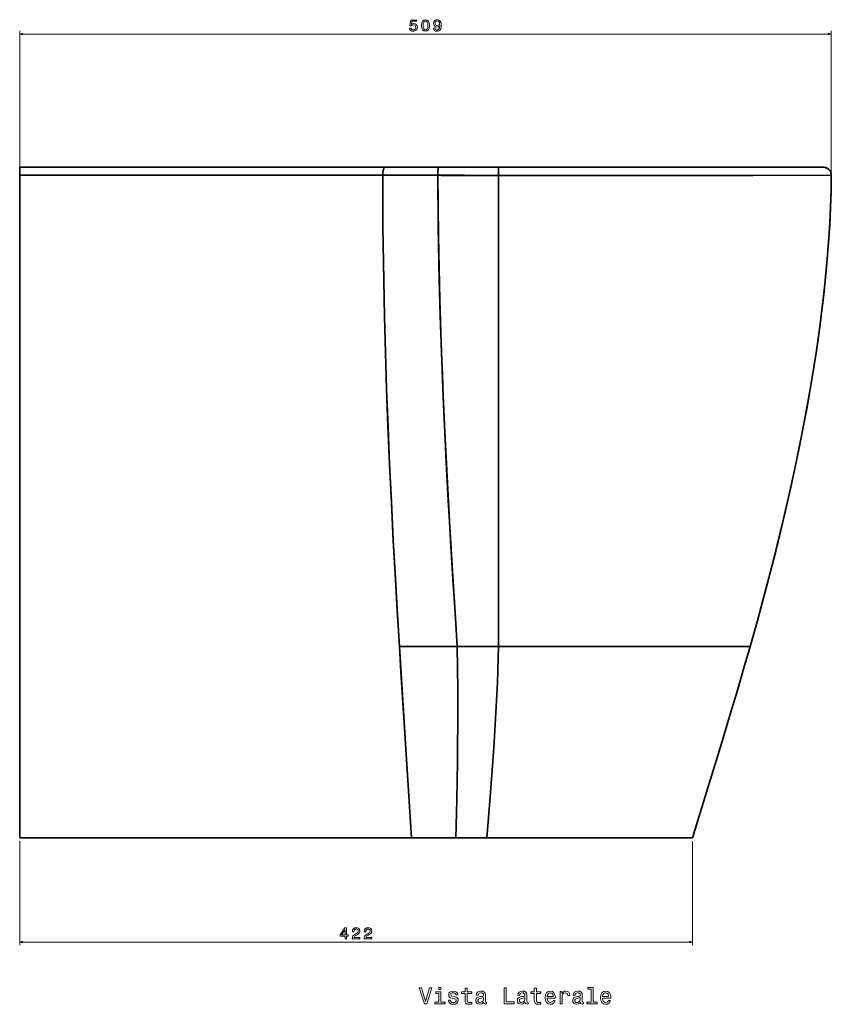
# Model space of a CAD drawing. Extents: x 404 to 1618, y 43 to 1660.
# Tile 7 of 7: x 1110 to 1618, y 851 to 1468. Entities that reach past the tile are written whole.
import ezdxf

# ---------------------------------------------------------------- set-up
doc = ezdxf.new("R2010")
doc.units = 0

msp = doc.modelspace()

# ---------------------------------------------------------------- linework, layer by layer
at = {"color": 8, "lineweight": 13}
for p, q in [((1109.91, 1372.36), (1109.91, 1460.72)), ((1109.91, 1458.72), (1618.43, 1458.72)), ((1618.43, 1372.32), (1618.43, 1460.72))]:
    msp.add_line(p, q, dxfattribs=at)
at = {"color": 7, "lineweight": 35}
for p, q in [((1109.91, 1375.36), (1338.67, 1375.36)), ((1338.67, 1375.36), (1109.91, 1375.36)), ((1338.67, 1375.36), (1372.46, 1375.36)), ((1372.46, 1375.36), (1338.67, 1375.36)), ((1372.46, 1375.36), (1409.91, 1375.36)), ((1372.46, 1375.36), (1409.91, 1375.36)), ((1409.91, 1375.36), (1613.34, 1375.36)), ((1409.91, 1375.36), (1613.34, 1375.36)), ((1109.91, 955.36), (1109.91, 1370.36)), ((1109.91, 1077.89), (1109.91, 1370.36)), ((1409.91, 1075.36), (1409.91, 1370.28)), ((1409.91, 1370.28), (1409.91, 1075.36)), ((1109.91, 955.36), (1109.91, 1077.89)), ((1384.11, 1075.36), (1347.8, 1075.36)), ((1384.11, 1075.36), (1347.8, 1075.36)), ((1409.91, 1075.36), (1384.11, 1075.36)), ((1384.11, 1075.36), (1409.91, 1075.36)), ((1567.6, 1075.36), (1409.91, 1075.36)), ((1409.91, 1075.36), (1567.6, 1075.36)), ((1355.44, 955.36), (1109.91, 955.36)), ((1355.44, 955.36), (1109.91, 955.36)), ((1383.15, 955.36), (1355.44, 955.36)), ((1383.15, 955.36), (1355.44, 955.36)), ((1531.41, 955.36), (1402.55, 955.36)), ((1531.41, 955.36), (1402.55, 955.36))]:
    msp.add_line(p, q, dxfattribs=at)
at = {"color": 7, "lineweight": 35, "ltscale": 0.125156}
msp.add_line((1109.91, 1370.36), (1109.91, 1375.36), dxfattribs=at)
msp.add_line((1109.91, 1370.36), (1109.91, 1375.36), dxfattribs=at)
at = {"color": 7, "lineweight": 35, "ltscale": 0.12713}
for p, q in [((1409.91, 1375.36), (1409.91, 1370.28)), ((1409.91, 1370.28), (1409.91, 1375.36))]:
    msp.add_line(p, q, dxfattribs=at)
at = {"color": 7, "lineweight": 35, "ltscale": 0.095636}
msp.add_line((1609.52, 1375.36), (1613.34, 1375.36), dxfattribs=at)
at = {"color": 7, "lineweight": 35, "ltscale": 0.073511}
msp.add_line((1409.91, 1370.28), (1409.91, 1367.34), dxfattribs=at)
at = {"color": 7, "lineweight": 35, "ltscale": 0.073526}
msp.add_line((1409.91, 1367.34), (1409.91, 1370.28), dxfattribs=at)
at = {"color": 7, "lineweight": 35, "ltscale": 0.000558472}
msp.add_line((1409.91, 1347.7), (1409.91, 1347.73), dxfattribs=at)
at = {"color": 7, "lineweight": 35, "ltscale": 0.00055542}
msp.add_line((1409.91, 1347.72), (1409.91, 1347.7), dxfattribs=at)
at = {"color": 7, "lineweight": 13}
for p, q in [((1109.91, 953.36), (1109.91, 888.15)), ((1531.41, 953.36), (1531.41, 888.15)), ((1109.91, 890.15), (1531.41, 890.15))]:
    msp.add_line(p, q, dxfattribs=at)
at = {"color": 7, "lineweight": 35, "ltscale": 0.484967}
msp.add_line((1402.55, 955.36), (1383.15, 955.36), dxfattribs=at)
msp.add_line((1402.55, 955.36), (1383.15, 955.36), dxfattribs=at)
at = {"color": 8, "lineweight": 13}
for points in [[(1354.19, 1462.54), (1354.42, 1461.72), (1354.91, 1461.07), (1355.64, 1460.67), (1356.56, 1460.52), (1357.58, 1460.7), (1358.38, 1461.19), (1358.88, 1461.98), (1359.08, 1462.99), (1358.9, 1463.92), (1358.42, 1464.66), (1357.66, 1465.13), (1356.69, 1465.31), (1355.93, 1465.19), (1355.34, 1464.85), (1355.63, 1466.74), (1358.69, 1466.74), (1358.69, 1467.57), (1354.95, 1467.57), (1354.4, 1463.85), (1355.2, 1463.85), (1355.79, 1464.33), (1356.53, 1464.5), (1357.18, 1464.39), (1357.67, 1464.07), (1357.99, 1463.57), (1358.1, 1462.94), (1357.99, 1462.3), (1357.66, 1461.81), (1357.17, 1461.49), (1356.53, 1461.38), (1356, 1461.45), (1355.59, 1461.69), (1355.28, 1462.05), (1355.13, 1462.54)], [(1361.74, 1464.14), (1361.89, 1462.55), (1362.36, 1461.42), (1363.12, 1460.74), (1364.17, 1460.52), (1365.21, 1460.74), (1365.96, 1461.42), (1366.43, 1462.55), (1366.59, 1464.14), (1366.43, 1465.71), (1366.24, 1466.34), (1365.96, 1466.85), (1365.21, 1467.54), (1364.17, 1467.77), (1363.12, 1467.54), (1362.36, 1466.84), (1361.89, 1465.71)], [(1369.22, 1462.45), (1369.37, 1461.66), (1369.8, 1461.04), (1370.49, 1460.66), (1371.4, 1460.52), (1371.99, 1460.59), (1372.53, 1460.77), (1372.98, 1461.08), (1373.36, 1461.52), (1373.67, 1462.08), (1373.89, 1462.76), (1374.02, 1463.55), (1374.07, 1464.46), (1373.9, 1465.88), (1373.4, 1466.92), (1372.62, 1467.55), (1371.54, 1467.77), (1370.55, 1467.59), (1369.8, 1467.1), (1369.32, 1466.36), (1369.16, 1465.42), (1369.32, 1464.45), (1369.79, 1463.71), (1370.5, 1463.25), (1371.4, 1463.1), (1372.35, 1463.29), (1373.06, 1463.87), (1372.9, 1462.75), (1372.58, 1461.96), (1372.08, 1461.48), (1371.41, 1461.33), (1370.88, 1461.4), (1370.5, 1461.62), (1370.25, 1461.98), (1370.15, 1462.45)], [(1362.7, 1464.14), (1362.79, 1465.36), (1363.04, 1466.23), (1363.49, 1466.75), (1364.17, 1466.93), (1364.83, 1466.75), (1365.29, 1466.23), (1365.54, 1465.36), (1365.62, 1464.14), (1365.54, 1462.91), (1365.29, 1462.03), (1364.83, 1461.51), (1364.17, 1461.34), (1363.49, 1461.51), (1363.04, 1462.03), (1362.79, 1462.91)], [(1370.14, 1465.43), (1370.24, 1466.05), (1370.52, 1466.55), (1370.96, 1466.86), (1371.54, 1466.97), (1372.13, 1466.86), (1372.59, 1466.55), (1372.87, 1466.06), (1372.98, 1465.44), (1372.87, 1464.8), (1372.59, 1464.33), (1372.12, 1464.04), (1371.51, 1463.93), (1370.95, 1464.04), (1370.52, 1464.33), (1370.24, 1464.79)]]:
    msp.add_lwpolyline(points, close=True, dxfattribs=at)
for points in [[(1111.84, 1459.23), (1109.91, 1458.72), (1111.84, 1458.2)], [(1616.5, 1458.2), (1618.43, 1458.72), (1616.5, 1459.23)]]:
    msp.add_lwpolyline(points, dxfattribs=at)
at = {"color": 7, "lineweight": 35}
for points in [[(1337.46, 1370.36), (1337.52, 1371.84), (1337.68, 1373.25), (1337.81, 1373.88), (1337.97, 1374.45), (1338.11, 1374.81), (1338.27, 1375.09), (1338.45, 1375.28), (1338.56, 1375.34), (1338.67, 1375.36)], [(1337.46, 1370.36), (1337.52, 1371.84), (1337.68, 1373.25), (1337.81, 1373.88), (1337.97, 1374.45), (1338.11, 1374.81), (1338.27, 1375.09), (1338.45, 1375.28), (1338.56, 1375.34), (1338.67, 1375.36)], [(1371.88, 1370.31), (1371.9, 1371.63), (1371.96, 1372.91), (1372.11, 1374.31), (1372.2, 1374.86), (1372.3, 1375.16), (1372.35, 1375.27), (1372.4, 1375.33), (1372.42, 1375.35), (1372.46, 1375.36)], [(1371.88, 1370.31), (1371.9, 1371.63), (1371.96, 1372.91), (1372.11, 1374.31), (1372.2, 1374.86), (1372.3, 1375.16), (1372.35, 1375.27), (1372.4, 1375.33), (1372.42, 1375.35), (1372.46, 1375.36)], [(1618.43, 1370.32), (1618.38, 1371.04), (1618.23, 1371.74), (1617.98, 1372.41), (1617.64, 1373.04), (1617.2, 1373.62), (1616.69, 1374.13), (1616.11, 1374.56), (1615.47, 1374.9), (1614.78, 1375.16), (1614.07, 1375.31), (1613.01, 1375.42), (1612.29, 1375.44), (1610.85, 1375.4), (1609.23, 1375.36)], [(1618.43, 1370.32), (1618.37, 1371.11), (1618.19, 1371.89), (1617.88, 1372.62), (1617.46, 1373.3), (1616.93, 1373.91), (1616.32, 1374.42), (1615.63, 1374.83), (1614.89, 1375.13), (1614.11, 1375.31), (1613.34, 1375.36)], [(1618.43, 1370.32), (1618.37, 1371.11), (1618.19, 1371.88), (1617.88, 1372.62), (1617.46, 1373.3), (1616.94, 1373.9), (1616.32, 1374.42), (1615.63, 1374.83), (1614.88, 1375.13), (1614.07, 1375.31)], [(1618.43, 1370.32), (1618.37, 1371.11), (1618.19, 1371.89), (1617.88, 1372.62), (1617.46, 1373.3), (1616.94, 1373.9), (1616.33, 1374.41), (1615.83, 1374.72), (1615.3, 1374.98)], [(1337.46, 1370.36), (1276.78, 1370.44), (1216.09, 1370.45), (1109.91, 1370.36)], [(1109.91, 1370.36), (1204.78, 1370.44), (1293.56, 1370.42), (1337.46, 1370.36)], [(1337.46, 1370.36), (1337.44, 1359.8), (1337.46, 1349.14), (1337.53, 1338.05), (1337.64, 1326.85), (1337.97, 1304.45), (1338.45, 1281.64), (1339.07, 1259.09), (1339.81, 1236.16), (1340.69, 1212.85), (1341.68, 1189.17), (1342.79, 1165.43), (1344.01, 1141.42), (1345.33, 1117.15), (1346.44, 1097.81), (1347.8, 1075.36)], [(1337.46, 1370.36), (1337.44, 1359.85), (1337.46, 1349.23), (1337.53, 1338.14), (1337.64, 1326.94), (1337.97, 1304.59), (1338.45, 1281.83), (1339.06, 1259.34), (1339.8, 1236.47), (1340.67, 1213.22), (1341.67, 1189.6), (1342.77, 1165.95), (1343.97, 1142.03), (1345.29, 1117.84), (1346.4, 1098.57), (1347.8, 1075.36)], [(1371.88, 1370.31), (1371.93, 1359.92), (1372.02, 1349.42), (1372.15, 1338.37), (1372.33, 1327.21), (1372.8, 1305.01), (1373.42, 1282.41), (1374.17, 1260.01), (1375.05, 1237.22), (1376.07, 1214.07), (1377.2, 1190.55), (1378.45, 1166.96), (1379.8, 1143.11), (1381.26, 1119), (1382.48, 1099.81), (1384.11, 1075.36)], [(1371.88, 1370.31), (1372, 1351.33), (1372.25, 1331.99), (1372.63, 1312.33), (1373.13, 1292.35), (1373.75, 1272.05), (1374.21, 1258.82), (1374.72, 1245.45), (1375.29, 1231.58), (1375.9, 1217.57), (1377.25, 1189.57), (1378.51, 1165.79), (1379.88, 1141.74), (1381.36, 1117.44), (1382.7, 1096.48), (1384.11, 1075.36)], [(1409.91, 1370.28), (1468.81, 1370.22), (1569.33, 1370.26), (1618.43, 1370.32)], [(1618.43, 1370.32), (1523.9, 1370.22), (1409.91, 1370.28)], [(1567.6, 1075.36), (1570.07, 1084.09), (1572.5, 1092.82), (1574.77, 1101.16), (1577.01, 1109.5), (1580.35, 1122.28), (1583.59, 1135.05), (1586.73, 1147.81), (1589.75, 1160.55), (1593.05, 1175.09), (1596.2, 1189.61), (1597.71, 1196.86), (1599.18, 1204.1), (1601.44, 1215.67), (1603.58, 1227.22), (1605.6, 1238.74), (1607.5, 1250.24), (1609.26, 1261.7), (1611.01, 1273.98), (1611.82, 1280.1), (1612.59, 1286.21), (1613.55, 1294.34), (1614.43, 1302.45), (1615.23, 1310.54), (1616.12, 1320.62), (1616.87, 1330.65), (1617.48, 1340.65), (1617.95, 1350.59), (1618.27, 1360.48), (1618.37, 1365.41), (1618.43, 1370.32)], [(1618.43, 1370.32), (1618.37, 1365.26), (1618.26, 1360.2), (1618.11, 1355.05), (1617.92, 1349.89), (1617.69, 1344.64), (1617.41, 1339.4), (1617.09, 1334.05), (1616.73, 1328.71), (1615.88, 1317.84), (1614.87, 1306.78), (1613.68, 1295.52), (1612.33, 1284.08), (1610.8, 1272.45), (1609.11, 1260.64), (1607.24, 1248.63), (1605.21, 1236.43), (1603.01, 1224.05), (1600.63, 1211.48), (1598.09, 1198.71), (1595.38, 1185.76), (1592.5, 1172.62), (1589.45, 1159.3), (1586.23, 1145.78), (1582.85, 1132.07), (1579.29, 1118.18), (1575.56, 1104.09), (1571.67, 1089.82), (1567.6, 1075.36)], [(1567.6, 1075.36), (1570.07, 1084.09), (1572.5, 1092.82), (1574.77, 1101.16), (1577.01, 1109.5), (1580.35, 1122.28), (1583.59, 1135.05), (1586.73, 1147.81), (1589.75, 1160.55), (1593.05, 1175.09), (1596.2, 1189.61), (1597.71, 1196.86), (1599.18, 1204.1), (1601.44, 1215.67), (1603.58, 1227.22), (1605.6, 1238.74), (1607.5, 1250.24), (1609.26, 1261.7), (1611.01, 1273.98), (1611.82, 1280.1), (1612.59, 1286.21), (1613.55, 1294.34), (1614.43, 1302.45), (1615.23, 1310.54), (1616.12, 1320.62), (1616.87, 1330.65), (1617.48, 1340.65), (1617.95, 1350.59), (1618.27, 1360.48), (1618.37, 1365.41), (1618.43, 1370.32)], [(1618.43, 1370.32), (1618.37, 1365.26), (1618.26, 1360.2), (1618.11, 1355.05), (1617.92, 1349.89), (1617.69, 1344.64), (1617.41, 1339.4), (1617.09, 1334.05), (1616.73, 1328.71), (1615.88, 1317.84), (1614.87, 1306.78), (1613.68, 1295.52), (1612.33, 1284.08), (1610.8, 1272.45), (1609.11, 1260.64), (1607.24, 1248.63), (1605.21, 1236.43), (1603.01, 1224.05), (1600.63, 1211.48), (1598.09, 1198.71), (1595.38, 1185.76), (1592.5, 1172.62), (1589.45, 1159.3), (1586.23, 1145.78), (1582.85, 1132.07), (1579.29, 1118.18), (1575.56, 1104.09), (1571.67, 1089.82), (1567.6, 1075.36)], [(1355.44, 955.36), (1351.66, 1014.57), (1349.09, 1054.97), (1347.8, 1075.36)], [(1347.8, 1075.36), (1348.8, 1059.4), (1350.84, 1027.36), (1355.44, 955.36)], [(1383.15, 955.36), (1383.7, 979.12), (1383.93, 991.05), (1384.12, 1002.99), (1384.26, 1014.96), (1384.34, 1024.98), (1384.39, 1035.01), (1384.38, 1048.42), (1384.29, 1061.88), (1384.11, 1075.36)], [(1383.15, 955.36), (1383.7, 979.12), (1383.93, 991.05), (1384.12, 1002.99), (1384.26, 1014.96), (1384.34, 1024.98), (1384.39, 1035.01), (1384.38, 1048.42), (1384.29, 1061.88), (1384.11, 1075.36)], [(1402.55, 955.36), (1403.65, 968.23), (1404.71, 981.14), (1405.57, 992.18), (1406.37, 1003.21), (1407.19, 1015.2), (1408.09, 1030.19), (1408.86, 1045.21), (1409.19, 1052.75), (1409.47, 1060.3), (1409.71, 1067.83), (1409.91, 1075.36)], [(1402.55, 955.36), (1403.65, 968.23), (1404.71, 981.14), (1405.57, 992.18), (1406.37, 1003.21), (1407.19, 1015.2), (1408.09, 1030.19), (1408.86, 1045.21), (1409.19, 1052.75), (1409.47, 1060.3), (1409.71, 1067.83), (1409.91, 1075.36)], [(1531.41, 955.36), (1541.1, 986.85), (1549.59, 1014.62), (1554.69, 1031.49), (1559.76, 1048.45), (1563.71, 1061.88), (1567.6, 1075.36)], [(1531.41, 955.36), (1541.1, 986.85), (1549.59, 1014.62), (1554.69, 1031.49), (1559.76, 1048.45), (1563.71, 1061.88), (1567.6, 1075.36)]]:
    msp.add_lwpolyline(points, dxfattribs=at)
at = {"color": 7, "lineweight": 13}
for points in [[(1313.74, 892.15), (1314.65, 892.15), (1314.65, 893.88), (1315.65, 893.88), (1315.65, 894.69), (1314.65, 894.69), (1314.65, 899), (1313.73, 899), (1310.66, 894.77), (1310.66, 893.88), (1313.74, 893.88)], [(1311.51, 894.69), (1313.74, 897.83), (1313.74, 894.69)], [(1318.2, 892.15), (1323.01, 892.15), (1323.01, 893.02), (1319.21, 893.02), (1319.42, 893.49), (1319.78, 893.88), (1320.9, 894.6), (1321.5, 894.9), (1322.16, 895.34), (1322.64, 895.84), (1322.91, 896.44), (1323.01, 897.11), (1322.84, 897.96), (1322.36, 898.62), (1321.64, 899.05), (1320.7, 899.2), (1319.73, 899.03), (1318.99, 898.55), (1318.52, 897.8), (1318.36, 896.8), (1318.36, 896.66), (1319.28, 896.66), (1319.28, 896.74), (1319.37, 897.42), (1319.64, 897.93), (1320.07, 898.25), (1320.65, 898.36), (1321.23, 898.26), (1321.67, 898.01), (1321.95, 897.62), (1322.05, 897.12), (1321.98, 896.66), (1321.79, 896.26), (1321.47, 895.92), (1321.02, 895.62), (1320.43, 895.3), (1319.44, 894.67), (1318.74, 894), (1318.33, 893.2), (1318.2, 892.18)], [(1325.67, 892.15), (1330.48, 892.15), (1330.48, 893.02), (1326.68, 893.02), (1326.89, 893.49), (1327.25, 893.88), (1328.37, 894.6), (1328.97, 894.9), (1329.63, 895.34), (1330.11, 895.84), (1330.38, 896.44), (1330.48, 897.11), (1330.31, 897.96), (1329.83, 898.62), (1329.11, 899.05), (1328.17, 899.2), (1327.2, 899.03), (1326.47, 898.55), (1325.99, 897.8), (1325.83, 896.8), (1325.83, 896.66), (1326.75, 896.66), (1326.75, 896.74), (1326.84, 897.42), (1327.11, 897.93), (1327.55, 898.25), (1328.12, 898.36), (1328.71, 898.26), (1329.14, 898.01), (1329.42, 897.62), (1329.52, 897.12), (1329.45, 896.66), (1329.26, 896.26), (1328.94, 895.92), (1328.49, 895.62), (1327.9, 895.3), (1326.91, 894.67), (1326.21, 894), (1325.8, 893.2), (1325.67, 892.18)], [(1366.75, 861.5), (1364.24, 852.98), (1361.66, 861.5), (1360.29, 861.5), (1363.52, 851.49), (1364.96, 851.49), (1368.12, 861.5)], [(1373.81, 852.55), (1373.81, 858.96), (1370.55, 858.96), (1370.55, 857.88), (1372.54, 857.88), (1372.54, 852.55), (1369.95, 852.55), (1369.95, 851.49), (1376.43, 851.49), (1376.43, 852.55)], [(1373.85, 861.83), (1372.51, 861.83), (1372.51, 860.39), (1373.85, 860.39)], [(1382.4, 856), (1381.17, 856.28), (1380.27, 856.62), (1379.96, 857.29), (1380.05, 857.77), (1380.35, 858.11), (1380.84, 858.33), (1381.55, 858.42), (1382.23, 858.33), (1382.76, 858.07), (1383.1, 857.68), (1383.25, 857.16), (1384.49, 857.16), (1384.49, 857.19), (1384.27, 858.13), (1383.68, 858.86), (1382.76, 859.32), (1381.55, 859.5), (1380.32, 859.32), (1379.43, 858.85), (1378.87, 858.14), (1378.69, 857.25), (1378.82, 856.38), (1379.23, 855.78), (1379.89, 855.35), (1380.86, 855.04), (1382.27, 854.7), (1383.13, 854.34), (1383.36, 854.05), (1383.45, 853.62), (1383.32, 853.08), (1382.97, 852.68), (1382.41, 852.42), (1381.66, 852.34), (1380.87, 852.42), (1380.29, 852.72), (1379.91, 853.21), (1379.75, 853.89), (1378.52, 853.89), (1378.72, 852.74), (1379.31, 851.9), (1380.25, 851.4), (1381.55, 851.21), (1382.9, 851.4), (1383.9, 851.9), (1384.5, 852.71), (1384.72, 853.76), (1384.56, 854.67), (1384.11, 855.29), (1383.38, 855.69)], [(1388.98, 857.88), (1388.98, 854.01), (1389.07, 852.75), (1389.47, 851.89), (1390.28, 851.38), (1391.65, 851.21), (1393.15, 851.28), (1393.15, 852.38), (1392.05, 852.29), (1391.06, 852.41), (1390.52, 852.77), (1390.29, 853.37), (1390.25, 854.22), (1390.25, 857.88), (1393.15, 857.88), (1393.15, 858.96), (1390.25, 858.96), (1390.25, 861.23), (1388.98, 861.23), (1388.98, 858.96), (1386.79, 858.96), (1386.79, 857.88)], [(1400.55, 852.49), (1400.55, 852.45), (1400.63, 851.96), (1400.84, 851.62), (1401.75, 851.34), (1402.46, 851.46), (1402.46, 852.44), (1402.15, 852.39), (1401.75, 852.58), (1401.68, 853.16), (1401.68, 857.16), (1401.5, 858.19), (1401, 858.91), (1400.12, 859.34), (1398.88, 859.5), (1397.67, 859.32), (1396.78, 858.83), (1396.22, 858.07), (1396.03, 857.06), (1396.03, 856.98), (1397.17, 856.98), (1397.27, 857.58), (1397.59, 858.01), (1398.1, 858.27), (1398.84, 858.37), (1399.55, 858.3), (1400.05, 858.08), (1400.35, 857.71), (1400.45, 857.19), (1400.4, 856.59), (1400.16, 856.28), (1399.59, 856.14), (1398.51, 856.02), (1397.27, 855.76), (1396.39, 855.3), (1395.87, 854.58), (1395.71, 853.52), (1395.86, 852.57), (1396.3, 851.86), (1397.02, 851.41), (1398.02, 851.25), (1399.36, 851.56)], [(1413.36, 851.49), (1419.79, 851.49), (1419.79, 852.7), (1414.69, 852.7), (1414.69, 861.49), (1413.36, 861.49)], [(1426.58, 852.49), (1426.58, 852.45), (1426.65, 851.96), (1426.86, 851.62), (1427.77, 851.34), (1428.48, 851.46), (1428.48, 852.44), (1428.18, 852.39), (1427.77, 852.58), (1427.7, 853.16), (1427.7, 857.16), (1427.53, 858.19), (1427.02, 858.91), (1426.14, 859.34), (1424.91, 859.5), (1423.69, 859.32), (1422.8, 858.83), (1422.24, 858.07), (1422.05, 857.06), (1422.05, 856.98), (1423.19, 856.98), (1423.29, 857.58), (1423.61, 858.01), (1424.13, 858.27), (1424.86, 858.37), (1425.57, 858.3), (1426.07, 858.08), (1426.38, 857.71), (1426.48, 857.19), (1426.42, 856.59), (1426.19, 856.28), (1425.61, 856.14), (1424.53, 856.02), (1423.29, 855.76), (1422.41, 855.3), (1421.89, 854.58), (1421.74, 853.52), (1421.88, 852.57), (1422.33, 851.86), (1423.05, 851.41), (1424.04, 851.25), (1425.38, 851.56)], [(1432.35, 857.88), (1432.35, 854.01), (1432.44, 852.75), (1432.84, 851.89), (1433.65, 851.38), (1435.02, 851.21), (1436.52, 851.28), (1436.52, 852.38), (1435.42, 852.29), (1434.43, 852.41), (1433.9, 852.77), (1433.67, 853.37), (1433.62, 854.22), (1433.62, 857.88), (1436.52, 857.88), (1436.52, 858.96), (1433.62, 858.96), (1433.62, 861.23), (1432.35, 861.23), (1432.35, 858.96), (1430.16, 858.96), (1430.16, 857.88)], [(1440.44, 854.99), (1445.51, 854.99), (1445.52, 855.58), (1445.29, 857.23), (1444.66, 858.47), (1443.65, 859.22), (1442.31, 859.5), (1441, 859.21), (1439.99, 858.4), (1439.34, 857.09), (1439.11, 855.36), (1439.33, 853.59), (1439.98, 852.29), (1440.97, 851.49), (1442.27, 851.21), (1443.39, 851.4), (1444.31, 851.89), (1444.99, 852.67), (1445.38, 853.7), (1444.13, 853.7), (1443.87, 853.13), (1443.49, 852.7), (1442.43, 852.35), (1441.61, 852.51), (1440.99, 853.01), (1440.58, 853.83), (1440.44, 854.94)], [(1440.44, 856.05), (1440.6, 857.05), (1440.99, 857.78), (1441.58, 858.23), (1442.35, 858.39), (1443.12, 858.23), (1443.71, 857.78), (1444.07, 857.05), (1444.2, 856.05)], [(1448.48, 851.49), (1449.75, 851.49), (1449.75, 855.91), (1449.88, 856.98), (1450.27, 857.74), (1450.9, 858.2), (1451.75, 858.36), (1452.38, 858.26), (1452.86, 857.97), (1453.15, 857.48), (1453.25, 856.82), (1454.53, 856.82), (1454.36, 857.98), (1453.88, 858.82), (1453.09, 859.32), (1452.01, 859.5), (1451.27, 859.38), (1450.64, 859.09), (1450.08, 858.6), (1449.63, 857.94), (1449.63, 859.22), (1448.48, 859.22)], [(1461.27, 852.49), (1461.27, 852.45), (1461.35, 851.96), (1461.56, 851.62), (1462.47, 851.34), (1463.18, 851.46), (1463.18, 852.44), (1462.87, 852.39), (1462.47, 852.58), (1462.4, 853.16), (1462.4, 857.16), (1462.23, 858.19), (1461.72, 858.91), (1460.84, 859.34), (1459.6, 859.5), (1458.39, 859.32), (1457.5, 858.83), (1456.94, 858.07), (1456.75, 857.06), (1456.75, 856.98), (1457.89, 856.98), (1457.99, 857.58), (1458.31, 858.01), (1458.82, 858.27), (1459.56, 858.37), (1460.27, 858.3), (1460.77, 858.08), (1461.07, 857.71), (1461.17, 857.19), (1461.12, 856.59), (1460.89, 856.28), (1460.31, 856.14), (1459.23, 856.02), (1457.99, 855.76), (1457.11, 855.3), (1456.59, 854.58), (1456.43, 853.52), (1456.58, 852.57), (1457.02, 851.86), (1457.74, 851.41), (1458.74, 851.25), (1460.08, 851.56)], [(1467.87, 860.76), (1467.87, 852.55), (1465.27, 852.55), (1465.27, 851.49), (1471.74, 851.49), (1471.74, 852.55), (1469.14, 852.55), (1469.14, 861.83), (1465.89, 861.83), (1465.89, 860.76)], [(1475.14, 854.99), (1480.21, 854.99), (1480.22, 855.58), (1479.99, 857.23), (1479.36, 858.47), (1478.35, 859.22), (1477.01, 859.5), (1475.7, 859.21), (1474.69, 858.4), (1474.04, 857.09), (1473.81, 855.36), (1474.03, 853.59), (1474.67, 852.29), (1475.67, 851.49), (1476.97, 851.21), (1478.09, 851.4), (1479.01, 851.89), (1479.69, 852.67), (1480.08, 853.7), (1478.82, 853.7), (1478.57, 853.13), (1478.19, 852.7), (1477.12, 852.35), (1476.3, 852.51), (1475.68, 853.01), (1475.28, 853.83), (1475.14, 854.94)], [(1475.14, 856.05), (1475.29, 857.05), (1475.68, 857.78), (1476.27, 858.23), (1477.05, 858.39), (1477.82, 858.23), (1478.41, 857.78), (1478.77, 857.05), (1478.9, 856.05)], [(1400.41, 854.19), (1400.24, 853.45), (1399.78, 852.87), (1399.08, 852.49), (1398.23, 852.36), (1397.69, 852.44), (1397.3, 852.67), (1397.05, 853.07), (1396.98, 853.63), (1397.04, 854.14), (1397.27, 854.5), (1398.19, 854.9), (1399.36, 855.07), (1400.41, 855.42)], [(1426.43, 854.19), (1426.26, 853.45), (1425.8, 852.87), (1425.11, 852.49), (1424.26, 852.36), (1423.71, 852.44), (1423.32, 852.67), (1423.08, 853.07), (1423, 853.63), (1423.06, 854.14), (1423.29, 854.5), (1424.21, 854.9), (1425.38, 855.07), (1426.43, 855.42)], [(1461.13, 854.19), (1460.96, 853.45), (1460.5, 852.87), (1459.8, 852.49), (1458.95, 852.36), (1458.41, 852.44), (1458.02, 852.67), (1457.77, 853.07), (1457.7, 853.63), (1457.76, 854.14), (1457.99, 854.5), (1458.91, 854.9), (1460.08, 855.07), (1461.13, 855.42)]]:
    msp.add_lwpolyline(points, close=True, dxfattribs=at)
for points in [[(1111.84, 890.67), (1109.91, 890.15), (1111.84, 889.63)], [(1529.48, 889.63), (1531.41, 890.15), (1529.48, 890.67)]]:
    msp.add_lwpolyline(points, dxfattribs=at)
at = {"color": 7, "lineweight": 35}
for centre, radius, start, end in [((1613.35, 1370.2), 5.16, 67.48464, 90.01312), ((1235.65, -60750.12), 62120.57, 89.9830363, 90.0110333), ((1382.99, 21727.84), 20357.53, 269.871863, 269.968743), ((1382.99, 21724.09), 20353.78, 269.871849, 269.968749), ((1355.48, -39625.84), 40996.15, 89.923935, 89.977074), ((1355.46, -39649.77), 41020.09, 89.923948, 89.97706), ((-633.15, 1703.07), 2288.52, 343.81105, 344.08056), ((-633.15, 1703.07), 2288.52, 343.81105, 344.08056)]:
    msp.add_arc(centre, radius, start, end, dxfattribs=at)

doc.saveas('drawing.dxf')
